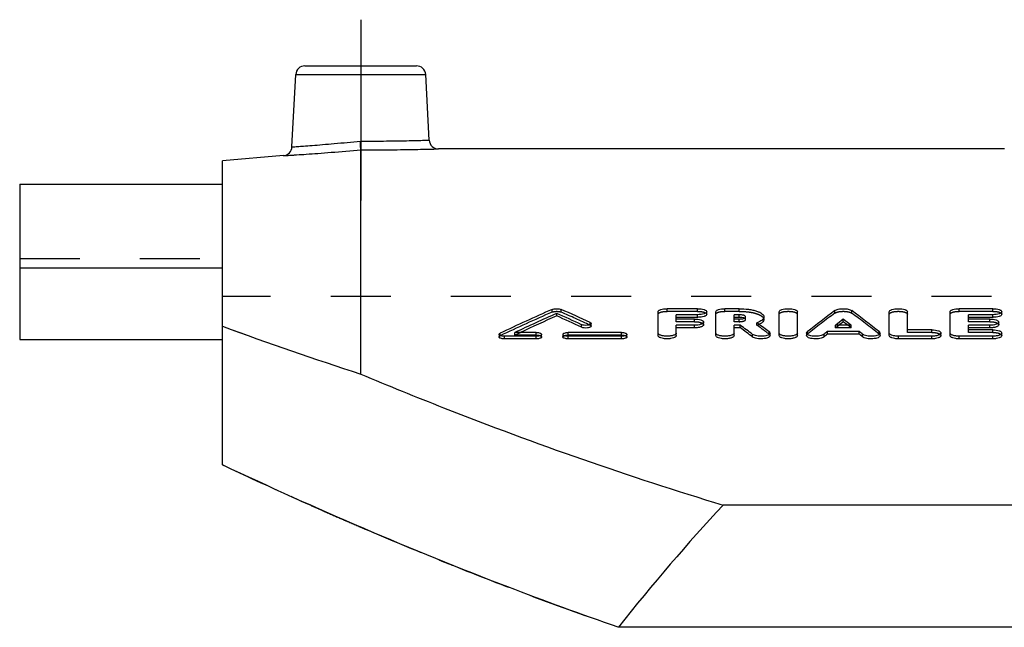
# Model space of a CAD drawing. Header units: millimetres. Extents: x 0 to 1000, y 0 to 1000.
# Tile 2 of 3: x 350 to 456, y 557 to 622. Entities that reach past the tile are written whole.
import ezdxf

# ---------------------------------------------------------------- set-up
doc = ezdxf.new("R2010")
doc.units = ezdxf.units.MM
doc.header["$LTSCALE"] = 65.185185
doc.linetypes.add('CENTER', pattern=[0.6, 0.375, -0.075, 0.075, -0.075])
doc.linetypes.add('HIDDEN', pattern=[0.2, 0.1, -0.1])
for name, color, linetype in [('FASEN', 7, 'CONTINUOUS'), ('KOERPER', 7, 'CONTINUOUS'), ('KONST.EL_MIT_GEO', 7, 'CONTINUOUS')]:
    doc.layers.add(name, color=color, linetype=linetype)

msp = doc.modelspace()

# ---------------------------------------------------------------- linework, layer by layer
at = {"layer": 'FASEN', "color": 7, "linetype": 'Continuous'}
msp.add_line((378.13, 607.77), (371.5, 607.19), dxfattribs=at)
at = {"layer": 'KOERPER', "color": 2, "linetype": 'CENTER'}
msp.add_line((386.5, 622.5), (386.5, 602.89), dxfattribs=at)
at = {"layer": 'KOERPER', "color": 7, "linetype": 'Continuous'}
for p, q in [((456.32, 608.5), (394.92, 608.5)), ((349.5, 595.58), (349.5, 587.84)), ((371.5, 595.58), (349.5, 595.58)), ((349.5, 587.84), (371.5, 587.84))]:
    msp.add_line(p, q, dxfattribs=at)
at = {"layer": 'KOERPER', "color": 8, "linetype": 'HIDDEN'}
for p, q in [((456.34, 608.5), (456.32, 608.5)), ((650.5, 592.5), (371.5, 592.5))]:
    msp.add_line(p, q, dxfattribs=at)
at = {"layer": 'KONST.EL_MIT_GEO', "color": 7, "linetype": 'Continuous'}
for p, q in [((380.45, 617.5), (392.55, 617.5)), ((379.04, 608.71), (379.45, 616.55)), ((379.45, 616.55), (393.55, 616.55)), ((393.92, 609.45), (393.55, 616.55)), ((386.5, 584.09), (386.5, 608.39)), ((371.5, 574.25), (371.5, 607.19)), ((349.5, 604.66), (349.5, 595.58)), ((349.5, 604.66), (371.5, 604.66)), ((418.75, 588.26), (418.75, 590.85)), ((423.04, 591.18), (419.74, 591.18)), ((424.03, 590.57), (424.03, 590.85)), ((425.02, 588.26), (425.02, 590.85)), ((427.55, 591.18), (426.01, 591.18)), ((431.89, 588.26), (431.89, 590.85)), ((433.87, 588.26), (433.87, 590.85)), ((443.83, 588.26), (443.83, 590.85)), ((445.82, 588.88), (445.82, 590.85)), ((450.44, 588.26), (450.44, 590.85)), ((455.06, 591.18), (451.43, 591.18)), ((456.05, 590.57), (456.05, 590.85)), ((407.76, 590.39), (407.76, 590.68)), ((420.73, 590.06), (420.73, 590.53)), ((423.04, 590.53), (420.73, 590.53)), ((423.04, 590.24), (420.73, 590.24)), ((422.71, 590.06), (420.73, 590.06)), ((423.04, 590.24), (423.04, 590.53)), ((423.7, 589.44), (423.7, 589.72)), ((427, 590.06), (427, 590.53)), ((427.55, 590.53), (427, 590.53)), ((427.55, 590.24), (427, 590.24)), ((427.55, 590.06), (427, 590.06)), ((427.55, 590.24), (427.55, 590.53)), ((429.61, 589.57), (429.48, 589.66)), ((430.23, 590.01), (430.23, 590.29)), ((438.85, 589.75), (438.85, 590.03)), ((452.42, 590.06), (452.42, 590.53)), ((455.06, 590.53), (452.42, 590.53)), ((455.06, 590.24), (452.42, 590.24)), ((454.73, 590.06), (452.42, 590.06)), ((455.06, 590.24), (455.06, 590.53)), ((455.72, 589.44), (455.72, 589.72)), ((405.54, 588.6), (403.23, 588.6)), ((414.79, 588.6), (409.01, 588.6)), ((410.46, 589.17), (410.46, 589.45)), ((411.5, 589.28), (411.5, 589.57)), ((420.73, 588.26), (420.73, 589.38)), ((422.71, 589.38), (420.73, 589.38)), ((422.71, 589.1), (420.73, 589.1)), ((422.71, 589.1), (422.71, 589.38)), ((427, 588.26), (427, 589.38)), ((427.68, 589.38), (427, 589.38)), ((427.68, 589.1), (427, 589.1)), ((427.68, 589.1), (427.68, 589.38)), ((429.63, 589.56), (429.61, 589.57)), ((437.14, 588.42), (437.14, 588.7)), ((440.57, 588.7), (437.14, 588.7)), ((439.7, 589.38), (438.01, 589.38)), ((440.57, 588.42), (440.57, 588.7)), ((448.46, 588.88), (445.82, 588.88)), ((452.42, 588.88), (452.42, 589.38)), ((454.73, 589.38), (452.42, 589.38)), ((454.73, 589.1), (452.42, 589.1)), ((455.06, 588.88), (452.42, 588.88)), ((454.73, 589.1), (454.73, 589.38)), ((401.5, 588.4), (401.5, 588.11)), ((402.08, 587.91), (402.08, 588.19)), ((405.54, 588.19), (402.08, 588.19)), ((405.54, 587.91), (402.08, 587.91)), ((405.54, 587.91), (405.54, 588.19)), ((406.12, 588.11), (406.12, 588.39)), ((408.43, 588.39), (408.43, 588.11)), ((409.01, 587.91), (409.01, 588.19)), ((414.79, 588.19), (409.01, 588.19)), ((414.79, 587.91), (409.01, 587.91)), ((414.79, 587.91), (414.79, 588.19)), ((415.37, 588.11), (415.37, 588.39)), ((429.01, 588.11), (429.01, 588.39)), ((430.9, 588.26), (430.9, 588.54)), ((434.86, 588.54), (434.86, 588.26)), ((436.76, 588.12), (436.76, 588.4)), ((440.57, 588.42), (437.14, 588.42)), ((440.95, 588.12), (440.95, 588.4)), ((442.84, 588.26), (442.84, 588.54)), ((444.83, 587.91), (444.83, 588.19)), ((448.46, 588.19), (444.83, 588.19)), ((448.46, 587.91), (444.83, 587.91)), ((448.46, 587.91), (448.46, 588.19)), ((449.45, 588.26), (449.45, 588.54)), ((451.43, 587.91), (451.43, 588.19)), ((455.06, 588.19), (451.43, 588.19)), ((455.06, 587.91), (451.43, 587.91)), ((455.06, 587.91), (455.06, 588.19)), ((456.05, 588.26), (456.05, 588.54)), ((596.17, 569.89), (425.83, 569.89)), ((607.56, 556.65), (414.44, 556.65))]:
    msp.add_line(p, q, dxfattribs=at)
at = {"layer": 'KONST.EL_MIT_GEO', "color": 8, "linetype": 'HIDDEN'}
for p, q in [((349.5, 596.62), (371.5, 596.62)), ((407.27, 590.81), (407.27, 591.1)), ((408.25, 590.81), (408.25, 591.1)), ((419.74, 590.89), (419.74, 591.18)), ((423.04, 590.89), (419.74, 590.89)), ((423.04, 590.89), (423.04, 591.18)), ((426.01, 590.89), (426.01, 591.18)), ((427.55, 590.89), (426.01, 590.89)), ((427.55, 590.89), (427.55, 591.18)), ((437.95, 590.7), (437.95, 590.98)), ((439.76, 590.7), (439.76, 590.98)), ((451.43, 590.89), (451.43, 591.18)), ((455.06, 590.89), (451.43, 590.89)), ((455.06, 590.89), (455.06, 591.18)), ((411.39, 589.4), (411.39, 589.68)), ((420.73, 589.77), (420.73, 590.06)), ((422.71, 589.77), (420.73, 589.77)), ((422.71, 589.77), (422.71, 590.06)), ((427, 589.77), (427, 590.06)), ((427.55, 589.77), (427, 589.77)), ((427.55, 589.77), (427.55, 590.06)), ((428.25, 590.01), (428.25, 590.29)), ((429.48, 589.38), (429.48, 589.66)), ((452.42, 589.77), (452.42, 590.06)), ((454.73, 589.77), (452.42, 589.77)), ((454.73, 589.77), (454.73, 590.06)), ((403.23, 588.32), (403.23, 588.6)), ((403.33, 588.37), (403.83, 588.6)), ((405.54, 588.32), (405.54, 588.6)), ((409.01, 588.32), (409.01, 588.6)), ((414.79, 588.32), (414.79, 588.6)), ((430.81, 588.4), (430.81, 588.69)), ((434.95, 588.4), (434.95, 588.68)), ((438.01, 589.1), (438.01, 589.38)), ((438.01, 589.1), (438.2, 589.25)), ((439.7, 589.1), (438.01, 589.1)), ((438.2, 589.25), (438.37, 589.38)), ((439.51, 589.25), (439.33, 589.38)), ((439.7, 589.1), (439.51, 589.25)), ((439.7, 589.1), (439.7, 589.38)), ((442.76, 588.4), (442.76, 588.68)), ((445.82, 588.6), (445.82, 588.88)), ((448.46, 588.6), (445.82, 588.6)), ((448.46, 588.6), (448.46, 588.88)), ((452.42, 588.6), (452.42, 588.88)), ((455.06, 588.6), (452.42, 588.6)), ((455.06, 588.6), (455.06, 588.88)), ((401.61, 588.23), (401.61, 588.52)), ((403.23, 588.32), (403.33, 588.37)), ((405.54, 588.32), (403.23, 588.32)), ((414.79, 588.32), (409.01, 588.32))]:
    msp.add_line(p, q, dxfattribs=at)
at = {"layer": 'KONST.EL_MIT_GEO', "color": 7, "linetype": 'Continuous'}
for centre, radius, start, end in [((380.45, 616.5), 1, 90, 177), ((392.55, 616.5), 1, 3, 90), ((394.92, 609.5), 1, 183, 270.0005), ((378.04, 608.76), 1, 274.9995, 357), ((508.84, 361.23), 251.31, 113.8384, 115.2557), ((307.61, 363.3), 249.04, 65.3724, 66.1659), ((518.22, 483.44), 134.2, 126.7389, 128.3547), ((359.49, 483.44), 134.2, 51.6453, 53.2611), ((510.47, 360.81), 251.77, 114.0771, 115.2119), ((510.21, 360.89), 251.34, 114.0563, 115.0417), ((305.73, 362.32), 250.11, 65.2448, 65.9254), ((305.76, 361.9), 250.23, 65.2651, 65.9453), ((427.55, 592.01), 1.95, 269.8677, 276.9175), ((520.26, 483.62), 133.99, 127.4161, 127.8712), ((519.88, 483.73), 133.44, 127.3899, 127.649), ((357.44, 483.62), 133.99, 52.1288, 52.5839), ((357.83, 483.73), 133.44, 52.351, 52.6101), ((511.07, 968.3), 403.9, 249.7847, 252.0365), ((342.23, 472.94), 144.43, 53.0678, 53.7274), ((342.29, 472.63), 144.42, 53.0935, 53.7529), ((344.93, 473.64), 143.56, 53.2599, 53.8453), ((522.89, 479.88), 138.33, 128.3094, 128.5098), ((354.82, 479.88), 138.33, 51.4902, 51.6906)]:
    msp.add_arc(centre, radius, start, end, dxfattribs=at)
at = {"layer": 'KONST.EL_MIT_GEO', "color": 8, "linetype": 'HIDDEN'}
for centre, radius, start, end in [((508.8, 360.81), 251.42, 113.8187, 115.2351), ((307.64, 362.87), 249.15, 65.3926, 66.1856), ((518.16, 483.14), 134.18, 126.7133, 128.3287), ((359.54, 483.14), 134.18, 51.6713, 53.2867), ((509.03, 962.42), 397.68, 249.7671, 252.0541), ((428.48, 592.22), 3.01, 289.3805, 291.2883), ((345.11, 473.5), 143.35, 53.2852, 53.9442), ((428.68, 591.72), 2.47, 291.2483, 294.5894), ((428.81, 591.43), 2.15, 294.6533, 295.3031), ((584.96, 1028.29), 501.71, 244.8198, 245.7516), ((577.42, 1011.68), 483.47, 245.7581, 245.9158), ((575.44, 1007.26), 478.63, 245.9159, 246.0999), ((573.47, 1002.81), 473.76, 246.1001, 246.2205), ((571.73, 998.87), 469.46, 246.2205, 246.458), ((568.29, 990.95), 460.82, 246.5536, 246.831), ((562.22, 976.73), 445.36, 246.8287, 247.9419), ((555.41, 960.06), 427.35, 248.0471, 248.1647), ((550.87, 948.67), 415.09, 248.1616, 249.4014), ((542.08, 925.39), 390.21, 249.4065, 250.9072)]:
    msp.add_arc(centre, radius, start, end, dxfattribs=at)
at = {"layer": 'KONST.EL_MIT_GEO', "color": 7, "linetype": 'Continuous'}
for centre, major_axis, ratio, start_param, end_param in [((436.76, 286.5), (59.31, 321.42), 0.400766, 0.428847, 0.431533), ((440.95, 286.5), (-59.31, 321.42), 0.400766, -0.431532, -0.428847), ((511, 277.5), (0, 334.7), 0.52285, 0.508265, 0.584458)]:
    msp.add_ellipse(centre, major_axis=major_axis, ratio=ratio, start_param=start_param, end_param=end_param, dxfattribs=at)
for points, knots in [([(379.04, 608.71), (379.09, 608.72), (379.19, 608.72), (379.38, 608.74), (379.75, 608.76), (380.37, 608.81), (381.29, 608.88), (382.4, 608.97), (384.14, 609.12), (385.52, 609.24), (386.46, 609.34)], [0, 0, 0, 0, 0.01925, 0.043136, 0.076251, 0.168789, 0.293273, 0.444871, 0.617719, 1, 1, 1, 1]), ([(386.46, 609.34), (387.41, 609.34), (388.79, 609.35), (390.55, 609.37), (391.67, 609.39), (392.58, 609.41), (393.21, 609.43), (393.58, 609.44), (393.77, 609.44), (393.87, 609.44), (393.92, 609.45)], [0, 0, 0, 0, 0.382382, 0.555281, 0.706878, 0.83132, 0.923807, 0.956898, 0.980766, 1, 1, 1, 1]), ([(386.5, 608.39), (386.5, 608.48), (386.48, 608.8), (386.47, 609.12), (386.46, 609.34)], [0, 0, 0, 0, 0.299258, 1, 1, 1, 1]), ([(378.13, 607.77), (378.14, 607.77), (378.2, 607.77), (378.32, 607.78), (378.52, 607.79), (378.79, 607.81), (379.14, 607.83), (379.75, 607.87), (380.66, 607.93), (381.91, 608.02), (383.89, 608.17), (385.43, 608.3), (386.5, 608.39)], [0, 0, 0, 0, 0.00483, 0.019269, 0.043175, 0.076314, 0.118357, 0.16889, 0.293373, 0.444919, 0.617687, 1, 1, 1, 1]), ([(386.5, 608.39), (387.57, 608.39), (389.13, 608.4), (391.11, 608.42), (392.37, 608.44), (393.29, 608.46), (393.9, 608.47), (394.25, 608.48), (394.53, 608.49), (394.73, 608.5), (394.85, 608.5), (394.91, 608.5), (394.92, 608.5)], [0, 0, 0, 0, 0.382261, 0.555068, 0.706639, 0.831125, 0.881657, 0.923697, 0.95683, 0.980734, 0.995171, 1, 1, 1, 1]), ([(407.27, 591.1), (407.34, 591.13), (407.5, 591.17), (407.76, 591.18), (408.01, 591.17), (408.18, 591.13), (408.25, 591.1)], [0, 0, 0, 0, 0.22419, 0.500009, 0.775819, 1, 1, 1, 1]), ([(418.75, 590.85), (418.75, 590.9), (418.81, 590.98), (418.92, 591.04), (419.1, 591.11), (419.37, 591.16), (419.61, 591.18), (419.74, 591.18)], [0, 0, 0, 0, 0.133034, 0.231104, 0.352231, 0.652759, 1, 1, 1, 1]), ([(423.04, 591.18), (423.16, 591.18), (423.4, 591.16), (423.68, 591.11), (423.86, 591.04), (423.97, 590.98), (424.03, 590.9), (424.03, 590.85)], [0, 0, 0, 0, 0.347245, 0.647793, 0.768924, 0.866982, 1, 1, 1, 1]), ([(424.03, 590.85), (424.03, 590.8), (423.97, 590.73), (423.86, 590.67), (423.68, 590.6), (423.4, 590.54), (423.16, 590.53), (423.04, 590.53)], [0, 0, 0, 0, 0.133234, 0.231434, 0.352648, 0.653095, 1, 1, 1, 1]), ([(425.02, 590.85), (425.02, 590.9), (425.08, 590.98), (425.19, 591.04), (425.37, 591.11), (425.65, 591.16), (425.88, 591.18), (426.01, 591.18)], [0, 0, 0, 0, 0.133034, 0.231104, 0.352231, 0.652759, 1, 1, 1, 1]), ([(427.55, 591.18), (427.89, 591.18), (428.39, 591.15), (429.02, 591.04), (429.43, 590.93), (429.76, 590.8), (430.02, 590.66), (430.19, 590.49), (430.23, 590.35), (430.23, 590.29)], [0, 0, 0, 0, 0.345423, 0.503467, 0.644734, 0.765314, 0.863062, 0.938952, 1, 1, 1, 1]), ([(431.89, 590.85), (431.89, 590.9), (431.95, 590.98), (432.06, 591.04), (432.24, 591.11), (432.52, 591.16), (432.88, 591.19), (433.24, 591.16), (433.52, 591.11), (433.7, 591.04), (433.81, 590.98), (433.87, 590.9), (433.87, 590.85)], [0, 0, 0, 0, 0.066519, 0.115533, 0.176092, 0.326371, 0.499995, 0.673623, 0.823901, 0.884466, 0.933481, 1, 1, 1, 1]), ([(437.95, 590.98), (437.99, 591.02), (438.11, 591.08), (438.41, 591.16), (438.85, 591.19), (439.29, 591.16), (439.59, 591.08), (439.71, 591.02), (439.76, 590.98)], [0, 0, 0, 0, 0.091097, 0.209852, 0.499987, 0.790138, 0.908899, 1, 1, 1, 1]), ([(443.83, 590.85), (443.83, 590.9), (443.9, 590.98), (444.01, 591.04), (444.19, 591.11), (444.46, 591.16), (444.83, 591.19), (445.19, 591.16), (445.47, 591.11), (445.64, 591.04), (445.75, 590.98), (445.82, 590.9), (445.82, 590.85)], [0, 0, 0, 0, 0.066519, 0.115533, 0.176092, 0.326371, 0.499995, 0.673623, 0.823901, 0.884466, 0.933481, 1, 1, 1, 1]), ([(450.44, 590.85), (450.44, 590.9), (450.5, 590.98), (450.61, 591.04), (450.79, 591.11), (451.07, 591.16), (451.3, 591.18), (451.43, 591.18)], [0, 0, 0, 0, 0.133034, 0.231104, 0.352231, 0.652759, 1, 1, 1, 1]), ([(455.06, 591.18), (455.19, 591.18), (455.42, 591.16), (455.7, 591.11), (455.88, 591.04), (455.99, 590.98), (456.05, 590.9), (456.05, 590.85)], [0, 0, 0, 0, 0.347245, 0.647793, 0.768924, 0.866982, 1, 1, 1, 1]), ([(456.05, 590.85), (456.05, 590.8), (455.99, 590.73), (455.88, 590.67), (455.7, 590.6), (455.42, 590.54), (455.19, 590.53), (455.06, 590.53)], [0, 0, 0, 0, 0.133234, 0.231434, 0.352648, 0.653095, 1, 1, 1, 1]), ([(411.39, 589.68), (411.41, 589.67), (411.46, 589.65), (411.5, 589.6), (411.5, 589.57)], [0, 0, 0, 0, 0.332265, 1, 1, 1, 1]), ([(422.71, 590.06), (422.83, 590.06), (423.07, 590.04), (423.35, 589.99), (423.53, 589.91), (423.64, 589.85), (423.7, 589.77), (423.7, 589.72)], [0, 0, 0, 0, 0.345628, 0.645178, 0.766255, 0.864675, 1, 1, 1, 1]), ([(423.7, 589.72), (423.7, 589.67), (423.64, 589.59), (423.53, 589.53), (423.35, 589.46), (423.07, 589.4), (422.83, 589.38), (422.71, 589.38)], [0, 0, 0, 0, 0.135538, 0.2341, 0.35526, 0.65471, 1, 1, 1, 1]), ([(424.03, 590.57), (424.03, 590.52), (423.97, 590.44), (423.86, 590.38), (423.68, 590.31), (423.4, 590.26), (423.17, 590.24), (423.04, 590.24)], [0, 0, 0, 0, 0.133257, 0.23275, 0.353158, 0.650624, 1, 1, 1, 1]), ([(428.25, 590.29), (428.25, 590.33), (428.21, 590.38), (428.13, 590.43), (428, 590.48), (427.81, 590.52), (427.64, 590.53), (427.55, 590.53)], [0, 0, 0, 0, 0.134225, 0.232493, 0.353612, 0.653588, 1, 1, 1, 1]), ([(427.73, 590.23), (427.69, 590.24), (427.63, 590.24), (427.56, 590.24), (427.55, 590.24)], [0, 0, 0, 0, 0.742155, 1, 1, 1, 1]), ([(428.05, 590.17), (428.02, 590.18), (427.92, 590.21), (427.82, 590.23), (427.73, 590.23)], [0, 0, 0, 0, 0.222934, 1, 1, 1, 1]), ([(427.79, 590.07), (427.81, 590.07), (427.9, 590.09), (427.98, 590.1), (428.04, 590.12)], [0, 0, 0, 0, 0.27084, 1, 1, 1, 1]), ([(428.04, 590.12), (428.06, 590.13), (428.13, 590.16), (428.19, 590.19), (428.23, 590.23)], [0, 0, 0, 0, 0.306435, 1, 1, 1, 1]), ([(428.23, 590.23), (428.23, 590.23), (428.24, 590.25), (428.25, 590.28), (428.25, 590.29)], [0, 0, 0, 0, 0.277239, 1, 1, 1, 1]), ([(430.23, 590.29), (430.23, 590.23), (430.19, 590.1), (430.03, 589.93), (429.78, 589.78), (429.59, 589.7), (429.48, 589.66)], [0, 0, 0, 0, 0.173234, 0.387747, 0.662378, 1, 1, 1, 1]), ([(430.23, 590.01), (430.23, 589.96), (430.2, 589.83), (430.02, 589.64), (429.84, 589.53), (429.73, 589.48)], [0, 0, 0, 0, 0.187236, 0.531374, 1, 1, 1, 1]), ([(454.73, 590.06), (454.86, 590.06), (455.09, 590.04), (455.37, 589.99), (455.55, 589.91), (455.66, 589.85), (455.72, 589.77), (455.72, 589.72)], [0, 0, 0, 0, 0.345628, 0.645178, 0.766255, 0.864675, 1, 1, 1, 1]), ([(455.72, 589.72), (455.72, 589.67), (455.66, 589.59), (455.55, 589.53), (455.37, 589.46), (455.09, 589.4), (454.86, 589.38), (454.73, 589.38)], [0, 0, 0, 0, 0.135538, 0.2341, 0.35526, 0.65471, 1, 1, 1, 1]), ([(456.05, 590.57), (456.05, 590.52), (455.99, 590.44), (455.88, 590.38), (455.7, 590.31), (455.43, 590.26), (455.19, 590.24), (455.06, 590.24)], [0, 0, 0, 0, 0.133257, 0.23275, 0.353158, 0.650624, 1, 1, 1, 1]), ([(405.54, 588.6), (405.62, 588.6), (405.76, 588.59), (405.94, 588.55), (406.07, 588.49), (406.12, 588.42), (406.12, 588.39)], [0, 0, 0, 0, 0.344066, 0.642597, 0.86188, 1, 1, 1, 1]), ([(408.43, 588.39), (408.43, 588.42), (408.49, 588.49), (408.62, 588.55), (408.8, 588.59), (408.94, 588.6), (409.01, 588.6)], [0, 0, 0, 0, 0.138119, 0.357401, 0.655923, 1, 1, 1, 1]), ([(411.5, 589.57), (411.5, 589.51), (411.4, 589.44), (411.26, 589.4), (411.04, 589.36), (410.77, 589.37), (410.55, 589.41), (410.46, 589.45)], [0, 0, 0, 0, 0.143391, 0.26434, 0.410873, 0.731539, 1, 1, 1, 1]), ([(411.5, 589.28), (411.5, 589.23), (411.4, 589.16), (411.26, 589.12), (411.04, 589.08), (410.77, 589.08), (410.55, 589.12), (410.46, 589.17)], [0, 0, 0, 0, 0.144582, 0.263672, 0.40916, 0.72976, 1, 1, 1, 1]), ([(414.79, 588.6), (414.86, 588.6), (415, 588.59), (415.18, 588.55), (415.31, 588.49), (415.37, 588.42), (415.37, 588.39)], [0, 0, 0, 0, 0.344066, 0.642597, 0.86188, 1, 1, 1, 1]), ([(423.7, 589.44), (423.7, 589.39), (423.64, 589.31), (423.53, 589.25), (423.35, 589.17), (423.07, 589.12), (422.84, 589.1), (422.71, 589.1)], [0, 0, 0, 0, 0.135542, 0.235386, 0.355727, 0.652204, 1, 1, 1, 1]), ([(430.81, 588.69), (430.82, 588.67), (430.87, 588.64), (430.9, 588.58), (430.9, 588.54)], [0, 0, 0, 0, 0.30276, 1, 1, 1, 1]), ([(434.86, 588.54), (434.86, 588.55), (434.87, 588.61), (434.91, 588.65), (434.95, 588.68)], [0, 0, 0, 0, 0.217919, 1, 1, 1, 1]), ([(442.76, 588.68), (442.77, 588.67), (442.81, 588.63), (442.84, 588.58), (442.84, 588.54)], [0, 0, 0, 0, 0.299232, 1, 1, 1, 1]), ([(448.46, 588.88), (448.58, 588.88), (448.82, 588.87), (449.1, 588.81), (449.28, 588.74), (449.39, 588.67), (449.45, 588.59), (449.45, 588.54)], [0, 0, 0, 0, 0.343998, 0.642541, 0.763563, 0.862352, 1, 1, 1, 1]), ([(455.72, 589.44), (455.72, 589.39), (455.66, 589.31), (455.55, 589.25), (455.37, 589.17), (455.1, 589.12), (454.86, 589.1), (454.73, 589.1)], [0, 0, 0, 0, 0.135542, 0.235386, 0.355727, 0.652204, 1, 1, 1, 1]), ([(455.06, 588.88), (455.19, 588.88), (455.42, 588.87), (455.7, 588.81), (455.88, 588.74), (455.99, 588.67), (456.05, 588.59), (456.05, 588.54)], [0, 0, 0, 0, 0.343998, 0.642541, 0.763563, 0.862352, 1, 1, 1, 1]), ([(401.5, 588.4), (401.5, 588.41), (401.52, 588.46), (401.57, 588.5), (401.61, 588.52)], [0, 0, 0, 0, 0.192517, 1, 1, 1, 1]), ([(402.08, 588.19), (402, 588.19), (401.87, 588.2), (401.68, 588.24), (401.55, 588.3), (401.5, 588.37), (401.5, 588.4)], [0, 0, 0, 0, 0.344007, 0.642552, 0.861832, 1, 1, 1, 1]), ([(402.08, 587.91), (402, 587.91), (401.87, 587.92), (401.68, 587.96), (401.55, 588.01), (401.5, 588.08), (401.5, 588.11)], [0, 0, 0, 0, 0.346266, 0.640378, 0.863129, 1, 1, 1, 1]), ([(406.12, 588.39), (406.12, 588.37), (406.07, 588.3), (405.94, 588.24), (405.76, 588.2), (405.62, 588.19), (405.54, 588.19)], [0, 0, 0, 0, 0.138231, 0.357634, 0.656107, 1, 1, 1, 1]), ([(406.12, 588.11), (406.12, 588.08), (406.07, 588.01), (405.94, 587.96), (405.76, 587.92), (405.62, 587.91), (405.54, 587.91)], [0, 0, 0, 0, 0.137768, 0.35889, 0.651615, 1, 1, 1, 1]), ([(409.01, 588.19), (408.94, 588.19), (408.8, 588.2), (408.62, 588.24), (408.49, 588.3), (408.43, 588.37), (408.43, 588.39)], [0, 0, 0, 0, 0.343883, 0.642363, 0.861768, 1, 1, 1, 1]), ([(409.01, 587.91), (408.94, 587.91), (408.8, 587.92), (408.62, 587.96), (408.49, 588.01), (408.43, 588.08), (408.43, 588.11)], [0, 0, 0, 0, 0.345945, 0.640649, 0.86329, 1, 1, 1, 1]), ([(415.37, 588.39), (415.37, 588.37), (415.31, 588.3), (415.18, 588.24), (415, 588.2), (414.86, 588.19), (414.79, 588.19)], [0, 0, 0, 0, 0.138231, 0.357634, 0.656107, 1, 1, 1, 1]), ([(415.37, 588.11), (415.37, 588.08), (415.31, 588.01), (415.18, 587.96), (415, 587.92), (414.86, 587.91), (414.79, 587.91)], [0, 0, 0, 0, 0.137768, 0.35889, 0.651615, 1, 1, 1, 1]), ([(420.73, 588.54), (420.73, 588.49), (420.67, 588.41), (420.55, 588.34), (420.38, 588.27), (420.1, 588.21), (419.74, 588.18), (419.37, 588.21), (419.1, 588.27), (418.92, 588.34), (418.81, 588.41), (418.74, 588.49), (418.75, 588.54)], [0, 0, 0, 0, 0.06893, 0.118375, 0.178918, 0.328151, 0.499995, 0.671843, 0.821076, 0.881623, 0.931071, 1, 1, 1, 1]), ([(420.73, 588.26), (420.73, 588.21), (420.66, 588.13), (420.55, 588.06), (420.37, 587.99), (420.1, 587.93), (419.74, 587.9), (419.37, 587.93), (419.1, 587.99), (418.92, 588.06), (418.81, 588.13), (418.75, 588.21), (418.75, 588.26)], [0, 0, 0, 0, 0.070053, 0.119095, 0.178603, 0.329527, 0.499899, 0.671723, 0.821223, 0.880819, 0.930357, 1, 1, 1, 1]), ([(427, 588.54), (427, 588.49), (426.94, 588.41), (426.83, 588.34), (426.65, 588.27), (426.37, 588.21), (426.01, 588.18), (425.65, 588.21), (425.37, 588.27), (425.19, 588.34), (425.08, 588.41), (425.02, 588.49), (425.02, 588.54)], [0, 0, 0, 0, 0.06893, 0.118375, 0.178918, 0.328151, 0.499995, 0.671843, 0.821076, 0.881623, 0.931071, 1, 1, 1, 1]), ([(427, 588.26), (427, 588.21), (426.94, 588.13), (426.83, 588.06), (426.65, 587.99), (426.37, 587.93), (426.01, 587.9), (425.65, 587.93), (425.37, 587.99), (425.19, 588.06), (425.08, 588.13), (425.02, 588.21), (425.02, 588.26)], [0, 0, 0, 0, 0.070053, 0.119095, 0.178603, 0.329527, 0.499899, 0.671723, 0.821223, 0.880819, 0.930357, 1, 1, 1, 1]), ([(430.9, 588.54), (430.9, 588.5), (430.86, 588.43), (430.77, 588.37), (430.64, 588.3), (430.42, 588.23), (430.12, 588.19), (429.79, 588.19), (429.48, 588.22), (429.22, 588.28), (429.07, 588.35), (429.01, 588.39)], [0, 0, 0, 0, 0.062793, 0.105522, 0.157205, 0.285412, 0.438394, 0.601727, 0.759256, 0.895751, 1, 1, 1, 1]), ([(430.9, 588.26), (430.9, 588.22), (430.86, 588.15), (430.77, 588.09), (430.64, 588.02), (430.42, 587.95), (430.12, 587.91), (429.8, 587.91), (429.49, 587.94), (429.22, 588), (429.07, 588.07), (429.01, 588.11)], [0, 0, 0, 0, 0.061596, 0.104279, 0.156747, 0.284914, 0.436299, 0.601691, 0.757985, 0.894564, 1, 1, 1, 1]), ([(433.87, 588.54), (433.87, 588.49), (433.81, 588.41), (433.7, 588.34), (433.52, 588.27), (433.25, 588.21), (432.88, 588.18), (432.52, 588.21), (432.24, 588.27), (432.06, 588.34), (431.95, 588.41), (431.89, 588.49), (431.89, 588.54)], [0, 0, 0, 0, 0.06893, 0.118375, 0.178918, 0.328151, 0.499995, 0.671843, 0.821076, 0.881623, 0.931071, 1, 1, 1, 1]), ([(433.87, 588.26), (433.87, 588.21), (433.81, 588.13), (433.7, 588.06), (433.52, 587.99), (433.24, 587.93), (432.88, 587.9), (432.52, 587.93), (432.24, 587.99), (432.06, 588.06), (431.95, 588.13), (431.89, 588.21), (431.89, 588.26)], [0, 0, 0, 0, 0.070053, 0.119095, 0.178603, 0.329527, 0.499899, 0.671723, 0.821223, 0.880819, 0.930357, 1, 1, 1, 1]), ([(436.76, 588.4), (436.7, 588.36), (436.55, 588.29), (436.29, 588.22), (435.98, 588.19), (435.65, 588.19), (435.35, 588.23), (435.13, 588.3), (434.99, 588.36), (434.91, 588.43), (434.86, 588.5), (434.86, 588.54)], [0, 0, 0, 0, 0.102689, 0.238277, 0.395648, 0.559411, 0.713141, 0.842112, 0.894093, 0.937035, 1, 1, 1, 1]), ([(436.76, 588.12), (436.7, 588.07), (436.55, 588), (436.29, 587.94), (435.98, 587.91), (435.65, 587.91), (435.35, 587.95), (435.13, 588.01), (434.99, 588.08), (434.91, 588.15), (434.86, 588.22), (434.86, 588.26)], [0, 0, 0, 0, 0.104231, 0.238392, 0.396157, 0.561172, 0.712894, 0.843085, 0.895335, 0.937653, 1, 1, 1, 1]), ([(442.84, 588.54), (442.84, 588.5), (442.8, 588.43), (442.71, 588.36), (442.58, 588.3), (442.35, 588.23), (442.05, 588.19), (441.73, 588.19), (441.42, 588.22), (441.15, 588.29), (441, 588.36), (440.95, 588.4)], [0, 0, 0, 0, 0.062971, 0.105924, 0.157916, 0.2869, 0.440646, 0.604424, 0.761804, 0.897416, 1, 1, 1, 1]), ([(442.84, 588.26), (442.84, 588.22), (442.8, 588.15), (442.72, 588.08), (442.58, 588.01), (442.36, 587.95), (442.05, 587.91), (441.73, 587.91), (441.42, 587.94), (441.15, 588), (441, 588.07), (440.95, 588.12)], [0, 0, 0, 0, 0.06185, 0.104711, 0.157508, 0.286779, 0.438956, 0.604831, 0.761022, 0.896455, 1, 1, 1, 1]), ([(444.83, 588.19), (444.7, 588.19), (444.46, 588.21), (444.18, 588.27), (444.01, 588.34), (443.9, 588.41), (443.83, 588.49), (443.83, 588.54)], [0, 0, 0, 0, 0.343706, 0.642146, 0.76324, 0.862152, 1, 1, 1, 1]), ([(444.83, 587.91), (444.7, 587.91), (444.46, 587.93), (444.18, 587.99), (444.01, 588.06), (443.9, 588.13), (443.83, 588.21), (443.83, 588.26)], [0, 0, 0, 0, 0.343949, 0.642722, 0.76379, 0.862042, 1, 1, 1, 1]), ([(449.45, 588.54), (449.45, 588.49), (449.39, 588.41), (449.28, 588.34), (449.1, 588.27), (448.82, 588.21), (448.58, 588.19), (448.46, 588.19)], [0, 0, 0, 0, 0.137857, 0.236789, 0.357895, 0.656338, 1, 1, 1, 1]), ([(449.45, 588.26), (449.45, 588.21), (449.39, 588.13), (449.28, 588.06), (449.1, 587.99), (448.82, 587.93), (448.59, 587.91), (448.46, 587.91)], [0, 0, 0, 0, 0.137852, 0.238061, 0.358342, 0.653821, 1, 1, 1, 1]), ([(451.43, 588.19), (451.3, 588.19), (451.07, 588.21), (450.79, 588.27), (450.61, 588.34), (450.5, 588.41), (450.44, 588.49), (450.44, 588.54)], [0, 0, 0, 0, 0.343706, 0.642146, 0.76324, 0.862152, 1, 1, 1, 1]), ([(451.43, 587.91), (451.3, 587.91), (451.07, 587.93), (450.79, 587.99), (450.61, 588.06), (450.5, 588.13), (450.44, 588.21), (450.44, 588.26)], [0, 0, 0, 0, 0.343949, 0.642722, 0.76379, 0.862042, 1, 1, 1, 1]), ([(456.05, 588.54), (456.05, 588.49), (455.99, 588.41), (455.88, 588.34), (455.7, 588.27), (455.42, 588.21), (455.19, 588.19), (455.06, 588.19)], [0, 0, 0, 0, 0.137857, 0.236789, 0.357895, 0.656338, 1, 1, 1, 1]), ([(456.05, 588.26), (456.05, 588.21), (455.99, 588.13), (455.88, 588.06), (455.7, 587.99), (455.43, 587.93), (455.19, 587.91), (455.06, 587.91)], [0, 0, 0, 0, 0.137852, 0.238061, 0.358342, 0.653821, 1, 1, 1, 1]), ([(386.5, 584.09), (389.48, 582.84), (402.4, 577.6), (415.58, 572.98), (425.83, 569.89)], [0, 0, 0, 0, 0.23202, 1, 1, 1, 1]), ([(414.44, 556.65), (410.43, 558.04), (395.89, 563.34), (381.66, 569.47), (371.5, 574.25)], [0, 0, 0, 0, 0.27476, 1, 1, 1, 1])]:
    msp.add_open_spline(points, degree=3, knots=knots, dxfattribs=at)
at = {"layer": 'KONST.EL_MIT_GEO', "color": 8, "linetype": 'HIDDEN'}
for points, knots in [([(386.5, 608.39), (386.5, 608.48), (386.48, 608.8), (386.47, 609.12), (386.46, 609.34)], [0, 0, 0, 0, 0.299258, 1, 1, 1, 1]), ([(407.27, 590.81), (407.34, 590.84), (407.5, 590.88), (407.76, 590.9), (408.01, 590.88), (408.18, 590.84), (408.25, 590.81)], [0, 0, 0, 0, 0.2236, 0.499502, 0.774178, 1, 1, 1, 1]), ([(418.75, 590.57), (418.75, 590.62), (418.81, 590.7), (418.92, 590.76), (419.1, 590.83), (419.37, 590.88), (419.61, 590.89), (419.74, 590.89)], [0, 0, 0, 0, 0.13322, 0.23113, 0.353067, 0.652745, 1, 1, 1, 1]), ([(423.04, 590.89), (423.17, 590.89), (423.4, 590.88), (423.68, 590.83), (423.86, 590.76), (423.97, 590.69), (424.03, 590.62), (424.03, 590.57)], [0, 0, 0, 0, 0.351372, 0.646969, 0.768979, 0.868362, 1, 1, 1, 1]), ([(425.02, 590.57), (425.02, 590.62), (425.08, 590.7), (425.19, 590.76), (425.37, 590.83), (425.65, 590.88), (425.88, 590.89), (426.01, 590.89)], [0, 0, 0, 0, 0.13322, 0.23113, 0.353067, 0.652745, 1, 1, 1, 1]), ([(427.55, 590.89), (427.89, 590.89), (428.39, 590.86), (429.02, 590.76), (429.43, 590.65), (429.76, 590.52), (430.02, 590.37), (430.18, 590.21), (430.23, 590.07), (430.23, 590.01)], [0, 0, 0, 0, 0.345869, 0.502886, 0.64388, 0.765397, 0.862667, 0.938434, 1, 1, 1, 1]), ([(431.89, 590.57), (431.89, 590.62), (431.96, 590.7), (432.06, 590.76), (432.24, 590.83), (432.52, 590.88), (432.88, 590.9), (433.24, 590.88), (433.52, 590.83), (433.7, 590.76), (433.81, 590.7), (433.87, 590.62), (433.87, 590.57)], [0, 0, 0, 0, 0.067642, 0.11627, 0.175805, 0.327786, 0.499898, 0.673476, 0.824017, 0.883638, 0.932759, 1, 1, 1, 1]), ([(437.95, 590.7), (437.99, 590.74), (438.11, 590.79), (438.42, 590.87), (438.85, 590.91), (439.29, 590.87), (439.59, 590.79), (439.71, 590.74), (439.76, 590.7)], [0, 0, 0, 0, 0.092686, 0.211349, 0.500829, 0.788582, 0.908191, 1, 1, 1, 1]), ([(443.83, 590.57), (443.83, 590.62), (443.9, 590.7), (444.01, 590.76), (444.19, 590.83), (444.46, 590.88), (444.83, 590.9), (445.19, 590.88), (445.46, 590.83), (445.64, 590.76), (445.75, 590.7), (445.82, 590.62), (445.82, 590.57)], [0, 0, 0, 0, 0.067642, 0.11627, 0.175805, 0.327786, 0.499898, 0.673476, 0.824017, 0.883638, 0.932759, 1, 1, 1, 1]), ([(450.44, 590.57), (450.44, 590.62), (450.5, 590.7), (450.61, 590.76), (450.79, 590.83), (451.07, 590.88), (451.3, 590.89), (451.43, 590.89)], [0, 0, 0, 0, 0.13322, 0.23113, 0.353067, 0.652745, 1, 1, 1, 1]), ([(455.06, 590.89), (455.19, 590.89), (455.43, 590.88), (455.7, 590.83), (455.88, 590.76), (455.99, 590.69), (456.05, 590.62), (456.05, 590.57)], [0, 0, 0, 0, 0.351372, 0.646969, 0.768979, 0.868362, 1, 1, 1, 1]), ([(422.71, 589.77), (422.84, 589.77), (423.07, 589.76), (423.35, 589.7), (423.53, 589.63), (423.64, 589.57), (423.7, 589.49), (423.7, 589.44)], [0, 0, 0, 0, 0.34978, 0.644396, 0.76634, 0.866083, 1, 1, 1, 1]), ([(427.55, 589.77), (427.64, 589.77), (427.81, 589.78), (428, 589.82), (428.13, 589.87), (428.21, 589.92), (428.25, 589.97), (428.25, 590.01)], [0, 0, 0, 0, 0.350186, 0.645127, 0.766084, 0.866033, 1, 1, 1, 1]), ([(428.23, 590.07), (428.22, 590.08), (428.19, 590.11), (428.14, 590.13), (428.11, 590.15)], [0, 0, 0, 0, 0.20498, 1, 1, 1, 1]), ([(428.25, 590.01), (428.25, 590.02), (428.24, 590.05), (428.23, 590.06), (428.23, 590.07)], [0, 0, 0, 0, 0.721775, 1, 1, 1, 1]), ([(454.73, 589.77), (454.86, 589.77), (455.1, 589.76), (455.37, 589.7), (455.55, 589.63), (455.66, 589.57), (455.72, 589.49), (455.72, 589.44)], [0, 0, 0, 0, 0.34978, 0.644396, 0.76634, 0.866083, 1, 1, 1, 1]), ([(411.39, 589.4), (411.41, 589.39), (411.46, 589.37), (411.5, 589.32), (411.5, 589.28)], [0, 0, 0, 0, 0.341037, 1, 1, 1, 1]), ([(448.46, 588.6), (448.59, 588.6), (448.82, 588.59), (449.1, 588.53), (449.28, 588.46), (449.39, 588.39), (449.45, 588.31), (449.45, 588.26)], [0, 0, 0, 0, 0.348153, 0.641781, 0.763664, 0.86378, 1, 1, 1, 1]), ([(455.06, 588.6), (455.19, 588.6), (455.43, 588.59), (455.7, 588.53), (455.88, 588.46), (455.99, 588.39), (456.05, 588.31), (456.05, 588.26)], [0, 0, 0, 0, 0.348153, 0.641781, 0.763664, 0.86378, 1, 1, 1, 1]), ([(401.5, 588.11), (401.5, 588.12), (401.52, 588.18), (401.57, 588.21), (401.61, 588.23)], [0, 0, 0, 0, 0.187234, 1, 1, 1, 1]), ([(405.54, 588.32), (405.62, 588.32), (405.76, 588.31), (405.94, 588.27), (406.07, 588.21), (406.12, 588.14), (406.12, 588.11)], [0, 0, 0, 0, 0.346129, 0.640882, 0.8634, 1, 1, 1, 1]), ([(408.43, 588.11), (408.43, 588.14), (408.49, 588.21), (408.62, 588.27), (408.8, 588.31), (408.94, 588.32), (409.01, 588.32)], [0, 0, 0, 0, 0.137656, 0.358657, 0.651431, 1, 1, 1, 1]), ([(414.79, 588.32), (414.86, 588.32), (415, 588.31), (415.18, 588.27), (415.31, 588.21), (415.37, 588.14), (415.37, 588.11)], [0, 0, 0, 0, 0.346129, 0.640882, 0.8634, 1, 1, 1, 1]), ([(430.81, 588.4), (430.82, 588.39), (430.87, 588.36), (430.9, 588.3), (430.9, 588.26)], [0, 0, 0, 0, 0.306341, 1, 1, 1, 1]), ([(434.86, 588.26), (434.86, 588.27), (434.87, 588.33), (434.91, 588.37), (434.95, 588.4)], [0, 0, 0, 0, 0.219054, 1, 1, 1, 1]), ([(442.76, 588.4), (442.77, 588.39), (442.81, 588.35), (442.84, 588.3), (442.84, 588.26)], [0, 0, 0, 0, 0.302828, 1, 1, 1, 1])]:
    msp.add_open_spline(points, degree=3, knots=knots, dxfattribs=at)
at = {"layer": 'KONST.EL_MIT_GEO', "color": 7, "linetype": 'Continuous'}
msp.add_open_spline([(428.11, 590.15), (428.09, 590.16), (428.07, 590.17), (428.05, 590.17)], degree=3, dxfattribs=at)
at = {"layer": 'KONST.EL_MIT_GEO', "color": 8, "linetype": 'HIDDEN'}
for points in [[(384.22, 568.48), (384.46, 568.38), (384.7, 568.28), (384.93, 568.18)], [(394.97, 563.97), (395.19, 563.88), (395.42, 563.78), (395.64, 563.69)]]:
    msp.add_open_spline(points, degree=3, dxfattribs=at)

doc.saveas('drawing.dxf')
